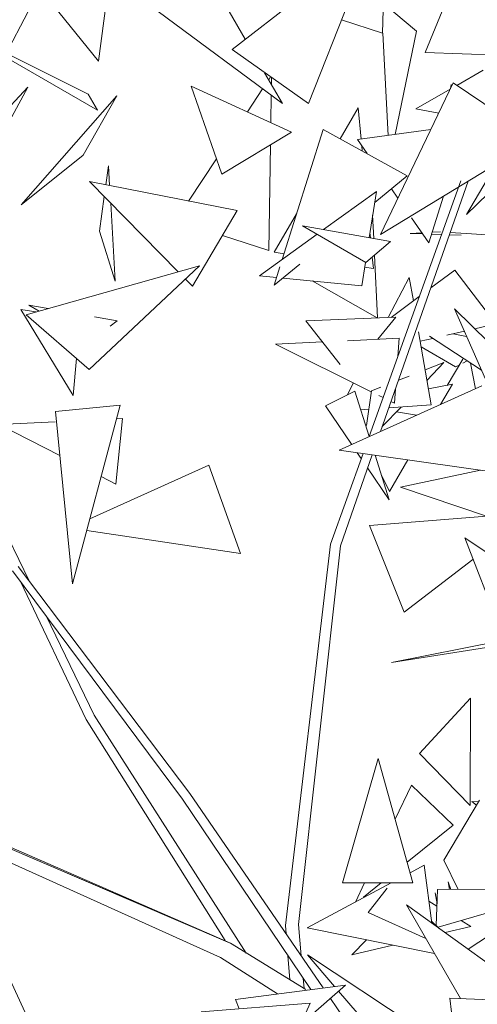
# Model space of a CAD drawing. Header units: metres. Extents: x -14.5 to 13.1, y -18.9 to 3.3.
# Tile 167 of 216: x 10.825 to 10.941, y 2.777 to 3.028. Entities that reach past the tile are written whole.
import ezdxf

# ---------------------------------------------------------------- set-up
doc = ezdxf.new("R2010")
doc.units = ezdxf.units.M
doc.layers.add('G-IMPT', color=7, linetype='Continuous', lineweight=5)
doc.layers.add('L-PLNT', color=7, linetype='Continuous', lineweight=5, true_color=0x005900)

# ---------------------------------------------------------------- blocks, each defined once
blk = doc.blocks.new('ÁRVORES ORNAMENTAIS - Pequeno e Médio Porte - Ipê-roxo-2940656-CORTE_CALÇADA')
at = {"layer": 'G-IMPT', "color": 253, "true_color": 0xaaaaaa}
for p, q in [((7.16827, 3.04811), (7.16424, 3.01703)), ((7.19816, 3.01998), (7.23395, 3.04777)), ((7.2176, 3.00625), (7.23395, 3.04777)), ((7.23647, 3.02419), (7.23708, 3.04756)), ((7.24729, 3.01922), (7.25616, 3.04104)), ((7.1461, 3.03946), (7.16424, 3.01703)), ((7.14806, 3.03309), (7.13783, 3.01356)), ((7.23667, 3.03168), (7.24504, 3.02466)), ((7.17936, 3.02968), (7.21099, 3.00629)), ((7.19744, 3.02968), (7.20154, 3.0226)), ((7.22597, 3.0275), (7.23647, 3.02419)), ((7.23648, 3.02419), (7.23787, 2.99817)), ((7.23967, 2.99841), (7.24504, 3.02466)), ((7.2176, 3.00625), (7.19816, 3.01998)), ((7.16394, 3.00456), (7.14029, 3.01826)), ((7.16153, 3.00863), (7.14072, 3.01906)), ((7.24729, 3.01922), (7.29365, 3.01753)), ((7.20646, 3.01411), (7.21099, 3.00629)), ((7.20749, 3.01233), (7.20796, 3.01305)), ((7.20816, 3.01118), (7.20819, 3.01289)), ((7.26201, 3.01471), (7.25533, 3.01088)), ((7.13289, 2.98584), (7.14621, 3.01041)), ((7.13813, 3.00173), (7.14621, 3.01041)), ((7.21329, 2.99901), (7.18773, 3.01072)), ((7.19553, 2.98835), (7.18773, 3.01072)), ((7.20207, 3.00415), (7.20595, 3.01002)), ((7.25443, 3.01149), (7.23589, 2.97301)), ((7.25368, 3.00994), (7.24495, 3.00494)), ((7.25372, 3.01002), (7.25388, 3.01107)), ((7.25443, 3.01149), (7.27091, 3.00035)), ((7.16885, 3.00822), (7.14452, 2.98049)), ((7.16885, 3.00822), (7.16026, 2.99311)), ((7.16394, 3.00456), (7.16153, 3.00863)), ((7.20802, 3.00142), (7.20812, 3.00841)), ((7.22568, 2.9973), (7.23025, 3.00514)), ((7.231, 2.99724), (7.23025, 3.00514)), ((7.24495, 3.00494), (7.25075, 3.00386)), ((7.25779, 2.97807), (7.27259, 3.00321)), ((7.21329, 2.99901), (7.19553, 2.98835)), ((7.22132, 2.99969), (7.21095, 2.96668)), ((7.24273, 2.98794), (7.22132, 2.99969)), ((7.24872, 2.99964), (7.23004, 2.99711)), ((7.20756, 2.96892), (7.20794, 2.9958)), ((7.23004, 2.99711), (7.2325, 2.99356)), ((7.23128, 2.99422), (7.23116, 2.99549)), ((7.16026, 2.99311), (7.14452, 2.98049)), ((7.16607, 2.98562), (7.16674, 2.9904)), ((7.16703, 2.98543), (7.16674, 2.9904)), ((7.18706, 2.9815), (7.19418, 2.99224)), ((7.26532, 2.99086), (7.23589, 2.97301)), ((7.24273, 2.98794), (7.23447, 2.98114)), ((7.26823, 2.98824), (7.25779, 2.97807)), ((7.19946, 2.97906), (7.16193, 2.98643)), ((7.18447, 2.96352), (7.16193, 2.98643)), ((7.23304, 2.92165), (7.25633, 2.98664)), ((7.23592, 2.92295), (7.25826, 2.98658)), ((7.16443, 2.97386), (7.16566, 2.98264)), ((7.22144, 2.97424), (7.23491, 2.98394)), ((7.23306, 2.97218), (7.23491, 2.98394)), ((7.23868, 2.98461), (7.24033, 2.98222)), ((7.25192, 2.98273), (7.24819, 2.97085)), ((7.16847, 2.96115), (7.1673, 2.98098)), ((7.19946, 2.97906), (7.18809, 2.95984)), ((7.20891, 2.96854), (7.21458, 2.97826)), ((7.23392, 2.9779), (7.2342, 2.97197)), ((7.21608, 2.9752), (7.23219, 2.96584)), ((7.21608, 2.9752), (7.23847, 2.97121)), ((7.24377, 2.97724), (7.24819, 2.97085)), ((7.16443, 2.97386), (7.16847, 2.96115)), ((7.19573, 2.97274), (7.20756, 2.96892)), ((7.20511, 2.96248), (7.21978, 2.97305)), ((7.23337, 2.97212), (7.23325, 2.97339)), ((7.24641, 2.97342), (7.24347, 2.97327)), ((7.24659, 2.97316), (7.24347, 2.97327)), ((7.25145, 2.973), (7.24889, 2.97309)), ((7.25122, 2.97368), (7.24904, 2.97356)), ((7.25648, 2.97284), (7.25347, 2.97294)), ((7.25368, 2.97351), (7.26578, 2.97271)), ((7.23219, 2.96584), (7.23847, 2.97121)), ((7.2114, 2.96812), (7.20891, 2.96854)), ((7.23439, 2.96773), (7.23514, 2.95179)), ((7.14583, 2.95262), (7.18991, 2.96505)), ((7.16184, 2.93867), (7.18991, 2.96505)), ((7.21539, 2.96545), (7.20887, 2.96008)), ((7.23114, 2.95998), (7.23207, 2.96591)), ((7.23411, 2.96434), (7.23383, 2.96725)), ((7.20949, 2.96206), (7.20511, 2.96248)), ((7.21034, 2.96476), (7.20887, 2.96008)), ((7.23411, 2.96434), (7.23188, 2.96471)), ((7.2548, 2.9639), (7.24873, 2.95941)), ((7.26528, 2.95027), (7.2548, 2.9639)), ((7.18809, 2.95984), (7.1863, 2.96166)), ((7.23114, 2.95998), (7.21109, 2.96191)), ((7.21857, 2.96119), (7.23509, 2.95179)), ((7.23786, 2.95191), (7.24325, 2.96207)), ((7.24428, 2.95613), (7.24325, 2.96207)), ((7.14651, 2.95505), (7.14909, 2.95353)), ((7.14651, 2.95505), (7.15138, 2.95418)), ((7.2458, 2.95726), (7.2386, 2.95194)), ((7.14825, 2.9533), (7.14443, 2.95392)), ((7.15772, 2.93207), (7.14443, 2.95392)), ((7.14583, 2.95262), (7.16184, 2.93867)), ((7.25476, 2.95409), (7.26349, 2.94551)), ((7.25476, 2.95409), (7.26927, 2.92108)), ((7.16321, 2.95208), (7.16898, 2.95105)), ((7.16716, 2.94967), (7.16898, 2.95105)), ((7.23985, 2.95199), (7.21696, 2.95103)), ((7.22569, 2.93997), (7.21696, 2.95103)), ((7.23527, 2.94636), (7.23985, 2.95199)), ((7.26528, 2.95027), (7.2599, 2.94904)), ((7.24885, 2.92967), (7.24563, 2.94829)), ((7.25725, 2.94842), (7.25276, 2.94739)), ((7.25783, 2.9471), (7.25443, 2.94777)), ((7.22117, 2.9457), (7.20923, 2.94515)), ((7.23359, 2.93302), (7.20923, 2.94515)), ((7.24066, 2.94661), (7.22751, 2.946)), ((7.24032, 2.94196), (7.24066, 2.94661)), ((7.24925, 2.94658), (7.24605, 2.94585)), ((7.26161, 2.9385), (7.24836, 2.94716)), ((7.25502, 2.93933), (7.2463, 2.94441)), ((7.15863, 2.94147), (7.15772, 2.93207)), ((7.24731, 2.93859), (7.25207, 2.94044)), ((7.24776, 2.93598), (7.25207, 2.94044)), ((7.25684, 2.9413), (7.25285, 2.93465)), ((7.25687, 2.94031), (7.25795, 2.94089)), ((7.25885, 2.94031), (7.26011, 2.93381)), ((7.25502, 2.93933), (7.25595, 2.93983)), ((7.22742, 2.9322), (7.22905, 2.93528)), ((7.24048, 2.93594), (7.2432, 2.93699)), ((7.24814, 2.93374), (7.2542, 2.93492)), ((7.25119, 2.9298), (7.2542, 2.93492)), ((7.22192, 2.92949), (7.22942, 2.9332)), ((7.26166, 2.93451), (7.22537, 2.9182)), ((7.22942, 2.9332), (7.23306, 2.92169)), ((7.23238, 2.92445), (7.23362, 2.93327)), ((7.23362, 2.93327), (7.23598, 2.93419)), ((7.23946, 2.9301), (7.23973, 2.93379)), ((7.23658, 2.93153), (7.23546, 2.93209)), ((7.23946, 2.9301), (7.23858, 2.93053)), ((7.16974, 2.92964), (7.15326, 2.92798)), ((7.15326, 2.92798), (7.15756, 2.88425)), ((7.16974, 2.92964), (7.15756, 2.88425)), ((7.22192, 2.92949), (7.22856, 2.9197)), ((7.23092, 2.92847), (7.23296, 2.92861)), ((7.23637, 2.92423), (7.24114, 2.92915)), ((7.23803, 2.92895), (7.24885, 2.92967)), ((7.23999, 2.92796), (7.24506, 2.92705)), ((7.15316, 2.92542), (7.13881, 2.92474)), ((7.16863, 2.90958), (7.1703, 2.92622)), ((7.1703, 2.92622), (7.1688, 2.92615)), ((7.15436, 2.91684), (7.13881, 2.92474)), ((7.14653, 2.88499), (7.13065, 2.91773)), ((7.26943, 2.91192), (7.22537, 2.9182)), ((7.23003, 2.91754), (7.23104, 2.91605)), ((7.22324, 2.8943), (7.23149, 2.91733)), ((7.22572, 2.89388), (7.23383, 2.917)), ((7.23457, 2.91689), (7.23816, 2.90555)), ((7.23821, 2.90771), (7.24291, 2.91571)), ((7.19222, 2.91434), (7.16198, 2.90075)), ((7.19222, 2.91434), (7.2003, 2.8919)), ((7.23266, 2.91366), (7.23816, 2.90555)), ((7.26133, 2.91308), (7.24098, 2.90876)), ((7.16863, 2.90958), (7.16487, 2.91149)), ((7.23616, 2.91187), (7.23821, 2.90771)), ((7.26288, 2.90145), (7.24098, 2.90876)), ((7.23316, 2.89901), (7.27516, 2.90245)), ((7.2003, 2.8919), (7.16119, 2.89778)), ((7.24194, 2.87706), (7.23316, 2.89901)), ((7.26411, 2.89138), (7.25734, 2.8959)), ((7.2674, 2.86993), (7.25734, 2.8959)), ((7.21176, 2.79738), (7.22324, 2.8943)), ((7.21507, 2.79762), (7.22572, 2.89388)), ((7.24194, 2.87706), (7.25945, 2.89044)), ((7.18556, 2.82949), (7.14232, 2.88753)), ((7.18744, 2.83097), (7.14376, 2.88866)), ((7.16102, 2.84978), (7.14432, 2.88485)), ((7.16309, 2.85087), (7.15087, 2.87606)), ((7.26769, 2.86999), (7.23875, 2.86424)), ((7.27139, 2.86939), (7.23875, 2.86424)), ((7.24582, 2.84114), (7.25879, 2.85518)), ((7.25877, 2.82788), (7.25879, 2.85518)), ((7.16309, 2.85087), (7.20179, 2.7904)), ((7.16102, 2.84978), (7.19638, 2.79361)), ((7.22626, 2.80825), (7.23536, 2.83986)), ((7.24416, 2.80821), (7.23536, 2.83986)), ((7.25877, 2.82788), (7.24582, 2.84114)), ((7.24378, 2.83302), (7.23965, 2.82442)), ((7.2544, 2.82288), (7.24378, 2.83302)), ((7.18744, 2.83097), (7.22135, 2.78153)), ((7.18556, 2.82949), (7.21818, 2.78112)), ((7.25206, 2.81398), (7.2611, 2.82928)), ((7.26085, 2.82885), (7.25914, 2.82892)), ((7.26035, 2.82802), (7.25914, 2.82892)), ((7.2544, 2.82288), (7.24269, 2.81349)), ((7.19773, 2.79288), (7.13055, 2.82172)), ((7.19709, 2.79315), (7.13055, 2.82172)), ((7.19773, 2.79288), (7.13115, 2.82194)), ((7.1952, 2.78926), (7.12915, 2.81909)), ((7.24703, 2.81272), (7.24344, 2.8108)), ((7.24703, 2.81272), (7.249, 2.798)), ((7.25206, 2.81398), (7.25568, 2.80658)), ((7.23862, 2.80822), (7.21729, 2.7968)), ((7.24416, 2.80821), (7.22626, 2.80825)), ((7.23189, 2.80824), (7.22955, 2.80336)), ((7.23613, 2.80823), (7.23163, 2.80462)), ((7.25315, 2.80846), (7.25349, 2.80657)), ((7.25315, 2.80846), (7.25379, 2.80657)), ((7.23275, 2.80068), (7.23765, 2.80685)), ((7.25031, 2.80289), (7.24981, 2.80567)), ((7.25011, 2.79739), (7.25045, 2.80655)), ((7.25045, 2.80655), (7.28401, 2.80675)), ((7.25057, 2.79694), (7.28401, 2.80675)), ((7.27676, 2.77806), (7.24254, 2.80264)), ((7.24254, 2.80264), (7.2563, 2.77883)), ((7.25029, 2.80234), (7.24825, 2.80357)), ((7.25823, 2.79137), (7.27737, 2.80408)), ((7.23275, 2.80068), (7.24746, 2.79412)), ((7.21176, 2.79738), (7.21193, 2.79526)), ((7.21507, 2.79762), (7.21576, 2.78968)), ((7.24893, 2.79854), (7.25084, 2.79668)), ((7.2589, 2.79717), (7.25642, 2.79866)), ((7.24966, 2.79032), (7.21729, 2.7968)), ((7.2589, 2.79717), (7.25234, 2.7956)), ((7.19773, 2.79288), (7.19709, 2.79315)), ((7.21694, 2.78118), (7.19773, 2.79288)), ((7.23234, 2.79379), (7.2286, 2.78996)), ((7.23905, 2.79244), (7.2286, 2.78996)), ((7.22422, 2.78191), (7.21733, 2.78994)), ((7.24527, 2.7715), (7.21733, 2.78994)), ((7.20976, 2.78001), (7.1952, 2.78926)), ((7.21237, 2.78973), (7.21286, 2.78366)), ((7.14698, 2.7722), (7.14022, 2.78692)), ((7.22702, 2.78228), (7.19902, 2.7786)), ((7.21626, 2.78397), (7.21648, 2.78146)), ((7.21748, 2.77384), (7.22702, 2.78228)), ((7.23262, 2.77213), (7.22525, 2.78072)), ((7.21804, 2.7777), (7.19029, 2.77545)), ((7.19995, 2.77623), (7.19902, 2.7786)), ((7.21804, 2.7777), (7.21045, 2.76101)), ((7.22317, 2.77887), (7.22647, 2.77407)), ((7.25547, 2.76382), (7.25354, 2.77893)), ((7.29523, 2.77737), (7.25354, 2.77893))]:
    blk.add_line(p, q, dxfattribs=at)

msp = doc.modelspace()

# ---------------------------------------------------------------- block references
at = {"layer": 'L-PLNT', "color": 253, "true_color": 0xaaaaaa}
msp.add_blockref('ÁRVORES ORNAMENTAIS - Pequeno e Médio Porte - Ipê-roxo-2940656-CORTE_CALÇADA', (3.68079, 0), dxfattribs=at)

doc.saveas('drawing.dxf')
